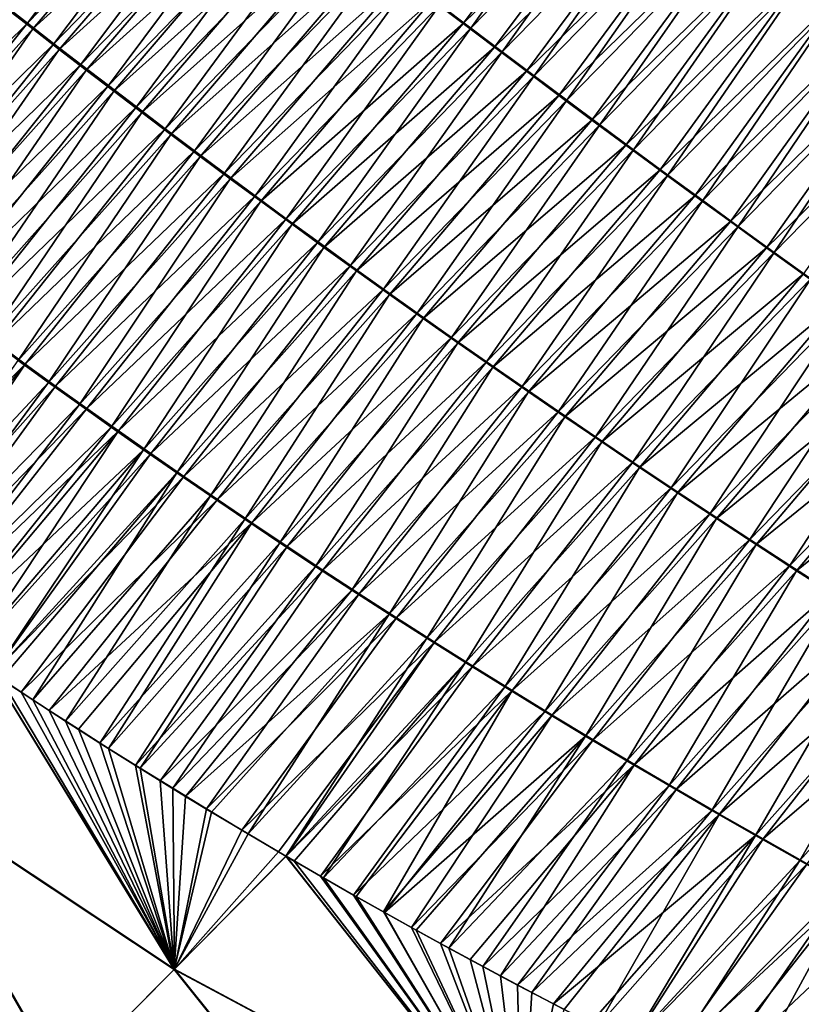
# Model space of a CAD drawing. Header units: metres. Extents: x -42 to 163, y -93 to 90.
# Tile 84 of 232: x 66.52 to 72.38, y -48.94 to -41.56. Entities that reach past the tile are written whole.
import ezdxf

# ---------------------------------------------------------------- set-up
doc = ezdxf.new("R2010")
doc.units = ezdxf.units.M
doc.layers.add('solid_500770_SW0001', color=7, linetype='CONTINUOUS')

msp = doc.modelspace()

# ---------------------------------------------------------------- linework, layer by layer
at = {"layer": 'solid_500770_SW0001'}
for points in [[(66.384071, -41.435875, 18.185736), (66.576996, -41.586681, 18.228552), (67.785721, -39.990425, 17.614002)], [(66.576996, -41.586681, 18.228552), (67.977776, -40.141895, 17.658825), (67.785721, -39.990425, 17.614002)], [(70.977356, -40.079983, -17.253954), (69.841888, -41.589687, -18.097157), (69.611206, -41.41489, -18.043791)], [(70.977356, -40.079983, -17.253954), (71.205269, -40.257938, -17.309881), (69.841888, -41.589687, -18.097157)], [(67.921852, -40.110718, -17.651007), (66.615211, -41.629768, -18.240993), (66.421432, -41.479214, -18.198196)], [(66.576996, -41.586681, 18.228552), (66.774361, -41.739971, 18.272364), (67.977776, -40.141895, 17.658825)], [(67.921852, -40.110718, -17.651007), (68.117973, -40.264278, -17.696571), (66.615211, -41.629768, -18.240993)], [(66.774361, -41.739971, 18.272364), (68.174126, -40.296062, 17.704702), (67.977776, -40.141895, 17.658825)], [(69.669037, -41.449516, 18.053379), (69.89991, -41.624573, 18.106888), (70.997749, -40.087257, 17.254354)], [(69.89991, -41.624573, 18.106888), (71.225594, -40.265419, 17.310421), (70.997749, -40.087257, 17.254354)], [(68.117973, -40.264278, -17.696571), (66.81337, -41.782848, -18.284796), (66.615211, -41.629768, -18.240993)], [(66.774361, -41.739971, 18.272364), (66.976189, -41.895714, 18.317146), (68.174126, -40.296062, 17.704702)], [(68.117973, -40.264278, -17.696571), (68.318367, -40.420593, -17.743202), (66.81337, -41.782848, -18.284796)], [(66.976189, -41.895714, 18.317146), (68.374763, -40.452915, 17.75161), (68.174126, -40.296062, 17.704702)], [(71.205269, -40.257938, -17.309881), (70.076942, -41.766975, -18.151411), (69.841888, -41.589687, -18.097157)], [(69.89991, -41.624573, 18.106888), (70.135147, -41.80209, 18.161274), (71.225594, -40.265419, 17.310421)], [(71.205269, -40.257938, -17.309881), (71.437241, -40.438705, -17.366858), (70.076942, -41.766975, -18.151411)], [(70.135147, -41.80209, 18.161274), (71.457497, -40.446377, 17.367529), (71.225594, -40.265419, 17.310421)], [(68.318367, -40.420593, -17.743202), (67.01593, -41.938423, -18.329573), (66.81337, -41.782848, -18.284796)], [(66.976189, -41.895714, 18.317146), (67.18251, -42.053894, 18.362873), (68.374763, -40.452915, 17.75161)], [(68.318367, -40.420593, -17.743202), (68.523041, -40.579639, -17.790871), (67.01593, -41.938423, -18.329573)], [(67.18251, -42.053894, 18.362873), (68.579697, -40.612442, 17.799522), (68.374763, -40.452915, 17.75161)], [(71.437241, -40.438705, -17.366858), (70.316391, -41.946712, -18.206539), (70.076942, -41.766975, -18.151411)], [(70.135147, -41.80209, 18.161274), (70.374756, -41.982025, 18.216518), (71.457497, -40.446377, 17.367529)], [(71.437241, -40.438705, -17.366858), (71.673256, -40.622261, -17.424873), (70.316391, -41.946712, -18.206539)], [(70.374756, -41.982025, 18.216518), (71.693443, -40.630112, 17.425667), (71.457497, -40.446377, 17.367529)], [(68.523041, -40.579639, -17.790871), (67.222931, -42.096451, -18.375296), (67.01593, -41.938423, -18.329573)], [(68.523041, -40.579639, -17.790871), (68.732018, -40.741398, -17.839544), (67.222931, -42.096451, -18.375296)], [(67.18251, -42.053894, 18.362873), (67.393326, -42.214485, 18.409515), (68.579697, -40.612442, 17.799522)], [(67.393326, -42.214485, 18.409515), (68.788933, -40.774635, 17.848413), (68.579697, -40.612442, 17.799522)], [(71.673256, -40.622261, -17.424873), (70.560234, -42.128864, -18.262524), (70.316391, -41.946712, -18.206539)], [(70.374756, -41.982025, 18.216518), (70.618759, -42.164337, 18.272608), (71.693443, -40.630112, 17.425667)], [(71.673256, -40.622261, -17.424873), (71.913307, -40.808582, -17.483921), (70.560234, -42.128864, -18.262524)], [(70.618759, -42.164337, 18.272608), (71.933434, -40.816597, 17.484829), (71.693443, -40.630112, 17.425667)], [(68.732018, -40.741398, -17.839544), (67.434395, -42.256897, -18.421934), (67.222931, -42.096451, -18.375296)], [(68.732018, -40.741398, -17.839544), (68.945313, -40.905834, -17.889191), (67.434395, -42.256897, -18.421934)], [(67.393326, -42.214485, 18.409515), (67.608681, -42.377457, 18.45705), (68.788933, -40.774635, 17.848413)], [(67.608681, -42.377457, 18.45705), (69.002472, -40.939476, 17.898262), (68.788933, -40.774635, 17.848413)], [(71.913307, -40.808582, -17.483921), (70.808502, -42.313385, -18.319349), (70.560234, -42.128864, -18.262524)], [(70.618759, -42.164337, 18.272608), (70.867157, -42.348995, 18.329523), (71.933434, -40.816597, 17.484829)], [(71.913307, -40.808582, -17.483921), (72.157394, -40.997654, -17.543993), (70.808502, -42.313385, -18.319349)], [(70.867157, -42.348995, 18.329523), (72.17746, -41.005814, 17.545008), (71.933434, -40.816597, 17.484829)], [(68.945313, -40.905834, -17.889191), (67.65036, -42.419716, -18.469458), (67.434395, -42.256897, -18.421934)], [(67.608681, -42.377457, 18.45705), (67.828583, -42.542763, 18.505457), (69.002472, -40.939476, 17.898262)], [(68.945313, -40.905834, -17.889191), (69.162933, -41.072926, -17.939791), (67.65036, -42.419716, -18.469458)], [(67.828583, -42.542763, 18.505457), (69.220329, -41.106926, 17.949049), (69.002472, -40.939476, 17.898262)], [(72.157394, -40.997654, -17.543993), (71.061188, -42.50024, -18.376999), (70.808502, -42.313385, -18.319349)], [(70.867157, -42.348995, 18.329523), (71.119965, -42.53595, 18.387253), (72.17746, -41.005814, 17.545008)], [(72.157394, -40.997654, -17.543993), (72.405518, -41.189445, -17.605082), (71.061188, -42.50024, -18.376999)], [(71.119965, -42.53595, 18.387253), (72.425507, -41.197746, 17.606195), (72.17746, -41.005814, 17.545008)], [(69.162933, -41.072926, -17.939791), (67.870857, -42.584854, -18.517849), (67.65036, -42.419716, -18.469458)], [(67.828583, -42.542763, 18.505457), (68.05307, -42.710339, 18.554716), (69.220329, -41.106926, 17.949049)], [(69.162933, -41.072926, -17.939791), (69.384895, -41.242622, -17.991331), (67.870857, -42.584854, -18.517849)], [(68.05307, -42.710339, 18.554716), (69.442513, -41.276955, 18.000761), (69.220329, -41.106926, 17.949049)], [(72.405518, -41.189445, -17.605082), (71.318314, -42.689388, -18.435457), (71.061188, -42.50024, -18.376999)], [(72.405518, -41.189445, -17.605082), (72.657654, -41.383945, -17.667177), (71.318314, -42.689388, -18.435457)], [(69.384895, -41.242622, -17.991331), (68.095909, -42.752258, -18.567089), (67.870857, -42.584854, -18.517849)], [(69.384895, -41.242622, -17.991331), (69.611206, -41.41489, -18.043791), (68.095909, -42.752258, -18.567089)], [(71.119965, -42.53595, 18.387253), (71.37719, -42.72517, 18.445778), (72.425507, -41.197746, 17.606195)], [(71.37719, -42.72517, 18.445778), (72.677582, -41.392365, 17.668383), (72.425507, -41.197746, 17.606195)], [(68.05307, -42.710339, 18.554716), (68.282181, -42.880131, 18.604811), (69.442513, -41.276955, 18.000761)], [(68.282181, -42.880131, 18.604811), (69.669037, -41.449516, 18.053379), (69.442513, -41.276955, 18.000761)], [(72.657654, -41.383945, -17.667177), (71.579887, -42.880791, -18.494707), (71.318314, -42.689388, -18.435457)], [(71.37719, -42.72517, 18.445778), (71.638855, -42.916615, 18.505083), (72.677582, -41.392365, 17.668383)], [(72.657654, -41.383945, -17.667177), (72.913811, -41.581127, -17.730272), (71.579887, -42.880791, -18.494707)], [(71.638855, -42.916615, 18.505083), (72.933678, -41.589657, 17.731564), (72.677582, -41.392365, 17.668383)], [(65.094017, -43.042473, 18.536053), (66.576996, -41.586681, 18.228552), (66.384071, -41.435875, 18.185736)], [(66.421432, -41.479214, -18.198196), (66.615211, -41.629768, -18.240993), (65.238647, -43.167889, -18.56871)], [(69.611206, -41.41489, -18.043791), (68.325554, -42.921864, -18.617159), (68.095909, -42.752258, -18.567089)], [(68.282181, -42.880131, 18.604811), (68.51593, -43.052082, 18.65572), (69.669037, -41.449516, 18.053379)], [(69.611206, -41.41489, -18.043791), (69.841888, -41.589687, -18.097157), (68.325554, -42.921864, -18.617159)], [(68.51593, -43.052082, 18.65572), (69.89991, -41.624573, 18.106888), (69.669037, -41.449516, 18.053379)], [(65.094017, -43.042473, 18.536053), (65.289543, -43.193188, 18.576645), (66.576996, -41.586681, 18.228552)], [(66.615211, -41.629768, -18.240993), (65.438454, -43.320286, -18.610067), (65.238647, -43.167889, -18.56871)], [(65.289543, -43.193188, 18.576645), (66.774361, -41.739971, 18.272364), (66.576996, -41.586681, 18.228552)], [(66.615211, -41.629768, -18.240993), (66.81337, -41.782848, -18.284796), (65.438454, -43.320286, -18.610067)], [(69.841888, -41.589687, -18.097157), (68.55983, -43.093616, -18.668041), (68.325554, -42.921864, -18.617159)], [(68.51593, -43.052082, 18.65572), (68.754364, -43.226135, 18.707428), (69.89991, -41.624573, 18.106888)], [(69.841888, -41.589687, -18.097157), (70.076942, -41.766975, -18.151411), (68.55983, -43.093616, -18.668041)], [(68.754364, -43.226135, 18.707428), (70.135147, -41.80209, 18.161274), (69.89991, -41.624573, 18.106888)], [(72.913811, -41.581127, -17.730272), (71.845924, -43.074406, -18.554735), (71.579887, -42.880791, -18.494707)], [(71.638855, -42.916615, 18.505083), (71.904968, -43.110249, 18.565153), (72.933678, -41.589657, 17.731564)], [(72.913811, -41.581127, -17.730272), (73.173981, -41.780972, -17.794361), (71.845924, -43.074406, -18.554735)], [(71.904968, -43.110249, 18.565153), (73.193779, -41.789597, 17.795729), (72.933678, -41.589657, 17.731564)], [(65.289543, -43.193188, 18.576645), (65.489601, -43.346092, 18.618179), (66.774361, -41.739971, 18.272364)], [(66.81337, -41.782848, -18.284796), (65.642815, -43.474907, -18.652363), (65.438454, -43.320286, -18.610067)], [(65.489601, -43.346092, 18.618179), (66.976189, -41.895714, 18.317146), (66.774361, -41.739971, 18.272364)], [(66.81337, -41.782848, -18.284796), (67.01593, -41.938423, -18.329573), (65.642815, -43.474907, -18.652363)], [(70.076942, -41.766975, -18.151411), (68.798752, -43.267456, -18.719717), (68.55983, -43.093616, -18.668041)], [(70.076942, -41.766975, -18.151411), (70.316391, -41.946712, -18.206539), (68.798752, -43.267456, -18.719717)], [(73.173981, -41.780972, -17.794361), (72.116432, -43.270191, -18.615522), (71.845924, -43.074406, -18.554735)], [(73.173981, -41.780972, -17.794361), (73.438148, -41.983448, -17.859434), (72.116432, -43.270191, -18.615522)], [(68.754364, -43.226135, 18.707428), (68.997513, -43.402225, 18.759914), (70.135147, -41.80209, 18.161274)], [(68.997513, -43.402225, 18.759914), (70.374756, -41.982025, 18.216518), (70.135147, -41.80209, 18.161274)], [(71.904968, -43.110249, 18.565153), (72.175529, -43.306023, 18.625975), (73.193779, -41.789597, 17.795729)], [(72.175529, -43.306023, 18.625975), (73.45787, -41.992161, 17.860872), (73.193779, -41.789597, 17.795729)], [(65.489601, -43.346092, 18.618179), (65.694237, -43.501152, 18.660633), (66.976189, -41.895714, 18.317146)], [(65.694237, -43.501152, 18.660633), (67.18251, -42.053894, 18.362873), (66.976189, -41.895714, 18.317146)], [(67.01593, -41.938423, -18.329573), (65.851761, -43.631706, -18.695574), (65.642815, -43.474907, -18.652363)], [(67.01593, -41.938423, -18.329573), (67.222931, -42.096451, -18.375296), (65.851761, -43.631706, -18.695574)], [(70.316391, -41.946712, -18.206539), (69.042366, -43.443325, -18.772167), (68.798752, -43.267456, -18.719717)], [(68.997513, -43.402225, 18.759914), (69.245399, -43.580299, 18.813162), (70.374756, -41.982025, 18.216518)], [(70.316391, -41.946712, -18.206539), (70.560234, -42.128864, -18.262524), (69.042366, -43.443325, -18.772167)], [(69.245399, -43.580299, 18.813162), (70.618759, -42.164337, 18.272608), (70.374756, -41.982025, 18.216518)], [(73.438148, -41.983448, -17.859434), (72.391388, -43.468109, -18.677063), (72.116432, -43.270191, -18.615522)], [(72.175529, -43.306023, 18.625975), (72.450516, -43.503902, 18.687538), (73.45787, -41.992161, 17.860872)], [(65.694237, -43.501152, 18.660633), (65.903473, -43.658329, 18.703985), (67.18251, -42.053894, 18.362873)], [(65.903473, -43.658329, 18.703985), (67.393326, -42.214485, 18.409515), (67.18251, -42.053894, 18.362873)], [(67.222931, -42.096451, -18.375296), (66.065353, -43.790634, -18.739676), (65.851761, -43.631706, -18.695574)], [(67.222931, -42.096451, -18.375296), (67.434395, -42.256897, -18.421934), (66.065353, -43.790634, -18.739676)], [(70.560234, -42.128864, -18.262524), (69.290688, -43.621166, -18.825375), (69.042366, -43.443325, -18.772167)], [(70.560234, -42.128864, -18.262524), (70.808502, -42.313385, -18.319349), (69.290688, -43.621166, -18.825375)], [(65.903473, -43.658329, 18.703985), (66.117363, -43.817589, 18.748215), (67.393326, -42.214485, 18.409515)], [(66.117363, -43.817589, 18.748215), (67.608681, -42.377457, 18.45705), (67.393326, -42.214485, 18.409515)], [(69.245399, -43.580299, 18.813162), (69.498062, -43.7603, 18.867153), (70.618759, -42.164337, 18.272608)], [(69.498062, -43.7603, 18.867153), (70.867157, -42.348995, 18.329523), (70.618759, -42.164337, 18.272608)], [(67.434395, -42.256897, -18.421934), (66.283638, -43.951633, -18.784645), (66.065353, -43.790634, -18.739676)], [(67.434395, -42.256897, -18.421934), (67.65036, -42.419716, -18.469458), (66.283638, -43.951633, -18.784645)], [(70.808502, -42.313385, -18.319349), (69.543762, -43.800919, -18.87932), (69.290688, -43.621166, -18.825375)], [(69.498062, -43.7603, 18.867153), (69.755524, -43.942165, 18.921867), (70.867157, -42.348995, 18.329523)], [(70.808502, -42.313385, -18.319349), (71.061188, -42.50024, -18.376999), (69.543762, -43.800919, -18.87932)], [(69.755524, -43.942165, 18.921867), (71.119965, -42.53595, 18.387253), (70.867157, -42.348995, 18.329523)], [(66.117363, -43.817589, 18.748215), (66.335945, -43.978878, 18.793303), (67.608681, -42.377457, 18.45705)], [(67.65036, -42.419716, -18.469458), (66.506668, -44.114632, -18.830469), (66.283638, -43.951633, -18.784645)], [(66.335945, -43.978878, 18.793303), (67.828583, -42.542763, 18.505457), (67.608681, -42.377457, 18.45705)], [(67.65036, -42.419716, -18.469458), (67.870857, -42.584854, -18.517849), (66.506668, -44.114632, -18.830469)], [(71.061188, -42.50024, -18.376999), (69.801613, -43.982529, -18.933985), (69.543762, -43.800919, -18.87932)], [(71.061188, -42.50024, -18.376999), (71.318314, -42.689388, -18.435457), (69.801613, -43.982529, -18.933985)], [(66.335945, -43.978878, 18.793303), (66.559258, -44.142128, 18.839233), (67.828583, -42.542763, 18.505457)], [(67.870857, -42.584854, -18.517849), (66.734489, -44.279549, -18.877129), (66.506668, -44.114632, -18.830469)], [(66.559258, -44.142128, 18.839233), (68.05307, -42.710339, 18.554716), (67.828583, -42.542763, 18.505457)], [(67.870857, -42.584854, -18.517849), (68.095909, -42.752258, -18.567089), (66.734489, -44.279549, -18.877129)], [(69.755524, -43.942165, 18.921867), (70.017822, -44.125839, 18.977289), (71.119965, -42.53595, 18.387253)], [(70.017822, -44.125839, 18.977289), (71.37719, -42.72517, 18.445778), (71.119965, -42.53595, 18.387253)], [(66.559258, -44.142128, 18.839233), (66.787369, -44.307259, 18.88599), (68.05307, -42.710339, 18.554716)], [(66.787369, -44.307259, 18.88599), (68.282181, -42.880131, 18.604811), (68.05307, -42.710339, 18.554716)], [(71.318314, -42.689388, -18.435457), (70.064278, -44.165932, -18.989351), (69.801613, -43.982529, -18.933985)], [(70.017822, -44.125839, 18.977289), (70.284981, -44.311264, 19.033396), (71.37719, -42.72517, 18.445778)], [(71.318314, -42.689388, -18.435457), (71.579887, -42.880791, -18.494707), (70.064278, -44.165932, -18.989351)], [(70.284981, -44.311264, 19.033396), (71.638855, -42.916615, 18.505083), (71.37719, -42.72517, 18.445778)], [(68.095909, -42.752258, -18.567089), (66.967155, -44.446308, -18.924612), (66.734489, -44.279549, -18.877129)], [(68.095909, -42.752258, -18.567089), (68.325554, -42.921864, -18.617159), (66.967155, -44.446308, -18.924612)], [(66.787369, -44.307259, 18.88599), (67.020309, -44.474197, 18.933563), (68.282181, -42.880131, 18.604811)], [(67.020309, -44.474197, 18.933563), (68.51593, -43.052082, 18.65572), (68.282181, -42.880131, 18.604811)], [(71.579887, -42.880791, -18.494707), (70.331779, -44.351074, -19.045403), (70.064278, -44.165932, -18.989351)], [(71.579887, -42.880791, -18.494707), (71.845924, -43.074406, -18.554735), (70.331779, -44.351074, -19.045403)], [(68.325554, -42.921864, -18.617159), (67.204712, -44.614834, -18.972902), (66.967155, -44.446308, -18.924612)], [(68.325554, -42.921864, -18.617159), (68.55983, -43.093616, -18.668041), (67.204712, -44.614834, -18.972902)], [(70.284981, -44.311264, 19.033396), (70.557045, -44.498383, 19.090172), (71.638855, -42.916615, 18.505083)], [(70.557045, -44.498383, 19.090172), (71.904968, -43.110249, 18.565153), (71.638855, -42.916615, 18.505083)], [(67.020309, -44.474197, 18.933563), (67.258141, -44.642864, 18.981934), (68.51593, -43.052082, 18.65572)], [(68.55983, -43.093616, -18.668041), (67.44722, -44.785046, -19.021986), (67.204712, -44.614834, -18.972902)], [(67.258141, -44.642864, 18.981934), (68.754364, -43.226135, 18.707428), (68.51593, -43.052082, 18.65572)], [(68.55983, -43.093616, -18.668041), (68.798752, -43.267456, -18.719717), (67.44722, -44.785046, -19.021986)], [(71.845924, -43.074406, -18.554735), (70.604156, -44.537899, -19.102118), (70.331779, -44.351074, -19.045403)], [(70.557045, -44.498383, 19.090172), (70.834023, -44.687134, 19.1476), (71.904968, -43.110249, 18.565153)], [(71.845924, -43.074406, -18.554735), (72.116432, -43.270191, -18.615522), (70.604156, -44.537899, -19.102118)], [(70.834023, -44.687134, 19.1476), (72.175529, -43.306023, 18.625975), (71.904968, -43.110249, 18.565153)], [(67.258141, -44.642864, 18.981934), (67.500908, -44.813183, 19.031086), (68.754364, -43.226135, 18.707428)], [(67.500908, -44.813183, 19.031086), (68.997513, -43.402225, 18.759914), (68.754364, -43.226135, 18.707428)], [(68.798752, -43.267456, -18.719717), (67.694725, -44.956871, -19.071846), (67.44722, -44.785046, -19.021986)], [(68.798752, -43.267456, -18.719717), (69.042366, -43.443325, -18.772167), (67.694725, -44.956871, -19.071846)], [(72.116432, -43.270191, -18.615522), (70.881416, -44.726349, -19.159481), (70.604156, -44.537899, -19.102118)], [(70.834023, -44.687134, 19.1476), (71.115921, -44.877464, 19.205667), (72.175529, -43.306023, 18.625975)], [(72.116432, -43.270191, -18.615522), (72.391388, -43.468109, -18.677063), (70.881416, -44.726349, -19.159481)], [(71.115921, -44.877464, 19.205667), (72.450516, -43.503902, 18.687538), (72.175529, -43.306023, 18.625975)], [(67.500908, -44.813183, 19.031086), (67.748665, -44.985077, 19.081009), (68.997513, -43.402225, 18.759914)], [(67.748665, -44.985077, 19.081009), (69.245399, -43.580299, 18.813162), (68.997513, -43.402225, 18.759914)], [(69.042366, -43.443325, -18.772167), (67.947266, -45.130226, -19.122471), (67.694725, -44.956871, -19.071846)], [(69.042366, -43.443325, -18.772167), (69.290688, -43.621166, -18.825375), (67.947266, -45.130226, -19.122471)], [(72.391388, -43.468109, -18.677063), (71.163559, -44.916367, -19.21748), (70.881416, -44.726349, -19.159481)], [(72.391388, -43.468109, -18.677063), (72.670792, -43.668114, -18.739349), (71.163559, -44.916367, -19.21748)], [(71.115921, -44.877464, 19.205667), (71.402718, -45.069328, 19.264362), (72.450516, -43.503902, 18.687538)], [(71.402718, -45.069328, 19.264362), (72.729919, -43.703838, 18.74984), (72.450516, -43.503902, 18.687538)], [(67.748665, -44.985077, 19.081009), (68.001457, -45.15847, 19.131687), (69.245399, -43.580299, 18.813162)], [(69.290688, -43.621166, -18.825375), (68.20491, -45.305038, -19.173843), (67.947266, -45.130226, -19.122471)], [(68.001457, -45.15847, 19.131687), (69.498062, -43.7603, 18.867153), (69.245399, -43.580299, 18.813162)], [(69.290688, -43.621166, -18.825375), (69.543762, -43.800919, -18.87932), (68.20491, -45.305038, -19.173843)], [(72.670792, -43.668114, -18.739349), (71.450577, -45.107906, -19.276102), (71.163559, -44.916367, -19.21748)], [(72.670792, -43.668114, -18.739349), (72.954605, -43.870155, -18.80237), (71.450577, -45.107906, -19.276102)], [(68.001457, -45.15847, 19.131687), (68.259338, -45.333286, 19.183104), (69.498062, -43.7603, 18.867153)], [(68.259338, -45.333286, 19.183104), (69.755524, -43.942165, 18.921867), (69.498062, -43.7603, 18.867153)], [(71.402718, -45.069328, 19.264362), (71.69442, -45.262669, 19.323669), (72.729919, -43.703838, 18.74984)], [(71.69442, -45.262669, 19.323669), (73.013718, -43.905788, 18.812866), (72.729919, -43.703838, 18.74984)], [(69.543762, -43.800919, -18.87932), (68.467705, -45.481228, -19.225948), (68.20491, -45.305038, -19.173843)], [(69.543762, -43.800919, -18.87932), (69.801613, -43.982529, -18.933985), (68.467705, -45.481228, -19.225948)], [(72.954605, -43.870155, -18.80237), (71.74247, -45.300915, -19.335337), (71.450577, -45.107906, -19.276102)], [(71.69442, -45.262669, 19.323669), (71.991013, -45.457436, 19.383581), (73.013718, -43.905788, 18.812866)], [(72.954605, -43.870155, -18.80237), (73.242828, -44.074196, -18.866119), (71.74247, -45.300915, -19.335337)], [(71.991013, -45.457436, 19.383581), (73.301895, -44.109711, 18.876616), (73.013718, -43.905788, 18.812866)], [(66.335945, -43.978878, 18.793303), (65.090591, -45.616577, 18.874247), (66.559258, -44.142128, 18.839233)], [(68.259338, -45.333286, 19.183104), (68.522362, -45.509449, 19.235245), (69.755524, -43.942165, 18.921867)], [(69.801613, -43.982529, -18.933985), (68.735687, -45.658718, -19.278772), (68.467705, -45.481228, -19.225948)], [(68.522362, -45.509449, 19.235245), (70.017822, -44.125839, 18.977289), (69.755524, -43.942165, 18.921867)], [(69.801613, -43.982529, -18.933985), (70.064278, -44.165932, -18.989351), (68.735687, -45.658718, -19.278772)], [(66.559258, -44.142128, 18.839233), (65.090591, -45.616577, 18.874247), (65.249153, -45.729122, 18.904476)], [(66.559258, -44.142128, 18.839233), (65.249153, -45.729122, 18.904476), (65.413483, -45.844517, 18.935755)], [(66.506668, -44.114632, -18.830469), (66.734489, -44.279549, -18.877129), (65.325447, -45.786781, -18.919415)], [(66.559258, -44.142128, 18.839233), (65.413483, -45.844517, 18.935755), (66.787369, -44.307259, 18.88599)], [(68.522362, -45.509449, 19.235245), (68.790565, -45.686882, 19.288097), (70.017822, -44.125839, 18.977289)], [(68.790565, -45.686882, 19.288097), (70.284981, -44.311264, 19.033396), (70.017822, -44.125839, 18.977289)], [(73.242828, -44.074196, -18.866119), (72.039215, -45.495335, -19.395168), (71.74247, -45.300915, -19.335337)], [(71.991013, -45.457436, 19.383581), (72.29248, -45.653576, 19.44408), (73.301895, -44.109711, 18.876616)], [(73.242828, -44.074196, -18.866119), (73.535431, -44.28019, -18.93059), (72.039215, -45.495335, -19.395168)], [(72.29248, -45.653576, 19.44408), (73.594437, -44.315563, 18.941074), (73.301895, -44.109711, 18.876616)], [(70.064278, -44.165932, -18.989351), (69.008926, -45.837429, -19.3323), (68.735687, -45.658718, -19.278772)], [(70.064278, -44.165932, -18.989351), (70.331779, -44.351074, -19.045403), (69.008926, -45.837429, -19.3323)], [(66.734489, -44.279549, -18.877129), (65.520523, -45.922771, -18.956493), (65.325447, -45.786781, -18.919415)], [(66.734489, -44.279549, -18.877129), (66.967155, -44.446308, -18.924612), (65.520523, -45.922771, -18.956493)], [(73.535431, -44.28019, -18.93059), (72.340813, -45.691113, -19.455587), (72.039215, -45.495335, -19.395168)], [(73.535431, -44.28019, -18.93059), (73.832405, -44.488091, -18.995771), (72.340813, -45.691113, -19.455587)], [(66.787369, -44.307259, 18.88599), (65.413483, -45.844517, 18.935755), (65.583443, -45.962898, 18.968071)], [(66.787369, -44.307259, 18.88599), (65.583443, -45.962898, 18.968071), (67.020309, -44.474197, 18.933563)], [(68.790565, -45.686882, 19.288097), (69.064011, -45.865505, 19.341644), (70.284981, -44.311264, 19.033396)], [(70.331779, -44.351074, -19.045403), (69.28746, -46.017284, -19.386515), (69.008926, -45.837429, -19.3323)], [(69.064011, -45.865505, 19.341644), (70.557045, -44.498383, 19.090172), (70.284981, -44.311264, 19.033396)], [(70.331779, -44.351074, -19.045403), (70.604156, -44.537899, -19.102118), (69.28746, -46.017284, -19.386515)], [(72.29248, -45.653576, 19.44408), (72.598831, -45.851032, 19.505157), (73.594437, -44.315563, 18.941074)], [(66.967155, -44.446308, -18.924612), (65.722961, -46.062565, -18.994925), (65.520523, -45.922771, -18.956493)], [(67.020309, -44.474197, 18.933563), (65.583443, -45.962898, 18.968071), (65.759254, -46.08432, 19.001461)], [(66.967155, -44.446308, -18.924612), (67.204712, -44.614834, -18.972902), (65.722961, -46.062565, -18.994925)], [(67.020309, -44.474197, 18.933563), (65.759254, -46.08432, 19.001461), (67.258141, -44.642864, 18.981934)], [(69.064011, -45.865505, 19.341644), (69.342743, -46.04525, 19.395872), (70.557045, -44.498383, 19.090172)], [(69.342743, -46.04525, 19.395872), (70.834023, -44.687134, 19.1476), (70.557045, -44.498383, 19.090172)], [(73.832405, -44.488091, -18.995771), (72.647263, -45.888206, -19.516581), (72.340813, -45.691113, -19.455587)], [(70.604156, -44.537899, -19.102118), (69.571327, -46.198215, -19.441404), (69.28746, -46.017284, -19.386515)], [(70.604156, -44.537899, -19.102118), (70.881416, -44.726349, -19.159481), (69.571327, -46.198215, -19.441404)], [(67.204712, -44.614834, -18.972902), (65.933174, -46.206215, -19.034767), (65.722961, -46.062565, -18.994925)], [(67.258141, -44.642864, 18.981934), (65.759254, -46.08432, 19.001461), (65.941513, -46.208786, 19.036003)], [(67.204712, -44.614834, -18.972902), (67.44722, -44.785046, -19.021986), (65.933174, -46.206215, -19.034767)], [(67.258141, -44.642864, 18.981934), (65.941513, -46.208786, 19.036003), (66.130554, -46.336353, 19.071749)], [(67.258141, -44.642864, 18.981934), (66.130554, -46.336353, 19.071749), (67.500908, -44.813183, 19.031086)], [(69.342743, -46.04525, 19.395872), (69.626785, -46.22604, 19.450764), (70.834023, -44.687134, 19.1476)], [(70.881416, -44.726349, -19.159481), (69.860535, -46.380154, -19.49695), (69.571327, -46.198215, -19.441404)], [(69.626785, -46.22604, 19.450764), (71.115921, -44.877464, 19.205667), (70.834023, -44.687134, 19.1476)], [(70.881416, -44.726349, -19.159481), (71.163559, -44.916367, -19.21748), (69.860535, -46.380154, -19.49695)], [(67.44722, -44.785046, -19.021986), (66.12252, -46.333954, -19.070564), (65.933174, -46.206215, -19.034767)], [(67.44722, -44.785046, -19.021986), (66.318581, -46.46463, -19.107542), (66.12252, -46.333954, -19.070564)], [(67.44722, -44.785046, -19.021986), (67.694725, -44.956871, -19.071846), (66.318581, -46.46463, -19.107542)], [(67.500908, -44.813183, 19.031086), (66.130554, -46.336353, 19.071749), (66.319099, -46.462509, 19.107346)], [(67.500908, -44.813183, 19.031086), (66.319099, -46.462509, 19.107346), (67.748665, -44.985077, 19.081009)], [(69.626785, -46.22604, 19.450764), (69.916153, -46.407818, 19.506308), (71.115921, -44.877464, 19.205667)], [(69.916153, -46.407818, 19.506308), (71.402718, -45.069328, 19.264362), (71.115921, -44.877464, 19.205667)], [(67.694725, -44.956871, -19.071846), (66.379631, -46.5051, -19.119045), (66.318581, -46.46463, -19.107542)], [(67.694725, -44.956871, -19.071846), (66.616074, -46.66066, -19.163523), (66.379631, -46.5051, -19.119045)], [(67.694725, -44.956871, -19.071846), (67.947266, -45.130226, -19.122471), (66.616074, -46.66066, -19.163523)], [(71.163559, -44.916367, -19.21748), (70.155075, -46.563042, -19.553139), (69.860535, -46.380154, -19.49695)], [(71.163559, -44.916367, -19.21748), (71.450577, -45.107906, -19.276102), (70.155075, -46.563042, -19.553139)], [(67.748665, -44.985077, 19.081009), (66.319099, -46.462509, 19.107346), (66.528923, -46.601303, 19.146862)], [(67.748665, -44.985077, 19.081009), (66.528923, -46.601303, 19.146862), (68.001457, -45.15847, 19.131687)], [(69.916153, -46.407818, 19.506308), (70.210831, -46.590519, 19.562485), (71.402718, -45.069328, 19.264362)], [(70.210831, -46.590519, 19.562485), (71.69442, -45.262669, 19.323669), (71.402718, -45.069328, 19.264362)], [(68.001457, -45.15847, 19.131687), (66.528923, -46.601303, 19.146862), (66.739624, -46.738651, 19.186417)], [(67.947266, -45.130226, -19.122471), (66.862404, -46.82029, -19.209703), (66.616074, -46.66066, -19.163523)], [(68.001457, -45.15847, 19.131687), (66.739624, -46.738651, 19.186417), (68.259338, -45.333286, 19.183104)], [(67.947266, -45.130226, -19.122471), (68.20491, -45.305038, -19.173843), (66.862404, -46.82029, -19.209703)], [(71.450577, -45.107906, -19.276102), (70.454964, -46.746819, -19.609953), (70.155075, -46.563042, -19.553139)], [(71.450577, -45.107906, -19.276102), (71.74247, -45.300915, -19.335337), (70.454964, -46.746819, -19.609953)], [(68.20491, -45.305038, -19.173843), (67.119354, -46.984028, -19.25769), (66.862404, -46.82029, -19.209703)], [(68.20491, -45.305038, -19.173843), (68.467705, -45.481228, -19.225948), (67.119354, -46.984028, -19.25769)], [(70.210831, -46.590519, 19.562485), (70.510834, -46.77409, 19.619282), (71.69442, -45.262669, 19.323669)], [(71.74247, -45.300915, -19.335337), (70.760201, -46.931423, -19.667379), (70.454964, -46.746819, -19.609953)], [(70.510834, -46.77409, 19.619282), (71.991013, -45.457436, 19.383581), (71.69442, -45.262669, 19.323669)], [(71.74247, -45.300915, -19.335337), (72.039215, -45.495335, -19.395168), (70.760201, -46.931423, -19.667379)], [(68.259338, -45.333286, 19.183104), (66.739624, -46.738651, 19.186417), (66.958099, -46.879444, 19.227324)], [(68.259338, -45.333286, 19.183104), (66.958099, -46.879444, 19.227324), (67.184601, -47.02375, 19.269619)], [(68.259338, -45.333286, 19.183104), (67.184601, -47.02375, 19.269619), (68.522362, -45.509449, 19.235245)], [(70.510834, -46.77409, 19.619282), (70.816162, -46.958469, 19.676683), (71.991013, -45.457436, 19.383581)], [(70.816162, -46.958469, 19.676683), (72.29248, -45.653576, 19.44408), (71.991013, -45.457436, 19.383581)], [(68.467705, -45.481228, -19.225948), (67.386559, -47.152199, -19.307442), (67.119354, -46.984028, -19.25769)], [(68.522362, -45.509449, 19.235245), (67.184601, -47.02375, 19.269619), (67.419998, -47.171494, 19.313419)], [(68.467705, -45.481228, -19.225948), (68.735687, -45.658718, -19.278772), (67.386559, -47.152199, -19.307442)], [(68.522362, -45.509449, 19.235245), (67.419998, -47.171494, 19.313419), (68.790565, -45.686882, 19.288097)], [(72.039215, -45.495335, -19.395168), (71.070778, -47.116791, -19.725399), (70.760201, -46.931423, -19.667379)], [(72.039215, -45.495335, -19.395168), (72.340813, -45.691113, -19.455587), (71.070778, -47.116791, -19.725399)], [(68.735687, -45.658718, -19.278772), (67.570915, -47.266727, -19.341658), (67.386559, -47.152199, -19.307442)], [(68.790565, -45.686882, 19.288097), (67.419998, -47.171494, 19.313419), (67.664902, -47.322697, 19.358803)], [(68.735687, -45.658718, -19.278772), (69.008926, -45.837429, -19.3323), (67.570915, -47.266727, -19.341658)], [(68.790565, -45.686882, 19.288097), (67.664902, -47.322697, 19.358803), (69.064011, -45.865505, 19.341644)], [(70.816162, -46.958469, 19.676683), (71.126816, -47.143593, 19.734673), (72.29248, -45.653576, 19.44408)], [(72.340813, -45.691113, -19.455587), (71.386711, -47.302868, -19.784), (71.070778, -47.116791, -19.725399)], [(71.126816, -47.143593, 19.734673), (72.598831, -45.851032, 19.505157), (72.29248, -45.653576, 19.44408)], [(72.340813, -45.691113, -19.455587), (72.647263, -45.888206, -19.516581), (71.386711, -47.302868, -19.784)], [(69.008926, -45.837429, -19.3323), (67.760696, -47.383141, -19.37677), (67.570915, -47.266727, -19.341658)], [(69.008926, -45.837429, -19.3323), (69.28746, -46.017284, -19.386515), (67.760696, -47.383141, -19.37677)], [(69.064011, -45.865505, 19.341644), (67.664902, -47.322697, 19.358803), (67.918915, -47.477638, 19.405725)], [(69.064011, -45.865505, 19.341644), (67.918915, -47.477638, 19.405725), (69.342743, -46.04525, 19.395872)], [(71.126816, -47.143593, 19.734673), (71.442795, -47.329403, 19.793236), (72.598831, -45.851032, 19.505157)], [(72.647263, -45.888206, -19.516581), (71.707993, -47.489582, -19.843164), (71.386711, -47.302868, -19.784)], [(71.442795, -47.329403, 19.793236), (72.910042, -46.049759, 19.566799), (72.598831, -45.851032, 19.505157)], [(72.647263, -45.888206, -19.516581), (72.958542, -46.086552, -19.578133), (71.707993, -47.489582, -19.843164)], [(69.28746, -46.017284, -19.386515), (67.956207, -47.501427, -19.412819), (67.760696, -47.383141, -19.37677)], [(69.342743, -46.04525, 19.395872), (67.918915, -47.477638, 19.405725), (68.182892, -47.636261, 19.454296)], [(69.28746, -46.017284, -19.386515), (68.229942, -47.665184, -19.463137), (67.956207, -47.501427, -19.412819)], [(69.342743, -46.04525, 19.395872), (68.182892, -47.636261, 19.454296), (69.626785, -46.22604, 19.450764)], [(69.28746, -46.017284, -19.386515), (69.571327, -46.198215, -19.441404), (68.229942, -47.665184, -19.463137)], [(71.442795, -47.329403, 19.793236), (71.764099, -47.515839, 19.852356), (72.910042, -46.049759, 19.566799)], [(71.764099, -47.515839, 19.852356), (73.226112, -46.249702, 19.628992), (72.910042, -46.049759, 19.566799)], [(72.958542, -46.086552, -19.578133), (72.034637, -47.67688, -19.902878), (71.707993, -47.489582, -19.843164)], [(72.958542, -46.086552, -19.578133), (73.274651, -46.286102, -19.640236), (72.034637, -47.67688, -19.902878)], [(69.571327, -46.198215, -19.441404), (68.514191, -47.832733, -19.515175), (68.229942, -47.665184, -19.463137)], [(69.571327, -46.198215, -19.441404), (69.860535, -46.380154, -19.49695), (68.514191, -47.832733, -19.515175)], [(69.626785, -46.22604, 19.450764), (68.182892, -47.636261, 19.454296), (68.457855, -47.798485, 19.504652)], [(69.626785, -46.22604, 19.450764), (68.457855, -47.798485, 19.504652), (68.515091, -47.83189, 19.515104)], [(69.626785, -46.22604, 19.450764), (68.515091, -47.83189, 19.515104), (69.916153, -46.407818, 19.506308)], [(71.764099, -47.515839, 19.852356), (72.090736, -47.702839, 19.912018), (73.226112, -46.249702, 19.628992)], [(73.274651, -46.286102, -19.640236), (72.366631, -47.8647, -19.963123), (72.034637, -47.67688, -19.902878)], [(72.090736, -47.702839, 19.912018), (73.547028, -46.450809, 19.691727), (73.226112, -46.249702, 19.628992)], [(73.274651, -46.286102, -19.640236), (73.595581, -46.486805, -19.702875), (72.366631, -47.8647, -19.963123)], [(69.860535, -46.380154, -19.49695), (68.575851, -47.868698, -19.526432), (68.514191, -47.832733, -19.515175)], [(69.916153, -46.407818, 19.506308), (68.515091, -47.83189, 19.515104), (68.773361, -47.981621, 19.56217)], [(69.860535, -46.380154, -19.49695), (68.794693, -47.995144, -19.566284), (68.575851, -47.868698, -19.526432)], [(69.916153, -46.407818, 19.506308), (68.773361, -47.981621, 19.56217), (70.210831, -46.590519, 19.562485)], [(69.860535, -46.380154, -19.49695), (70.155075, -46.563042, -19.553139), (68.794693, -47.995144, -19.566284)], [(67.675194, -48.681278, -19.41547), (65.530724, -47.259148, -19.021982), (66.318581, -46.46463, -19.107542)], [(67.678101, -48.678146, 19.415955), (66.319099, -46.462509, 19.107346), (65.53476, -47.25494, 19.022612)], [(67.675194, -48.681278, -19.41547), (66.318581, -46.46463, -19.107542), (66.379631, -46.5051, -19.119045)], [(67.678101, -48.678146, 19.415955), (66.528923, -46.601303, 19.146862), (66.319099, -46.462509, 19.107346)], [(66.616074, -46.66066, -19.163523), (67.675194, -48.681278, -19.41547), (66.379631, -46.5051, -19.119045)], [(72.090736, -47.702839, 19.912018), (72.422714, -47.890347, 19.972208), (73.547028, -46.450809, 19.691727)], [(73.595581, -46.486805, -19.702875), (72.703987, -48.052979, -20.023886), (72.366631, -47.8647, -19.963123)], [(70.155075, -46.563042, -19.553139), (69.020302, -48.123566, -19.607204), (68.794693, -47.995144, -19.566284)], [(70.155075, -46.563042, -19.553139), (70.454964, -46.746819, -19.609953), (69.020302, -48.123566, -19.607204)], [(67.678101, -48.678146, 19.415955), (66.739624, -46.738651, 19.186417), (66.528923, -46.601303, 19.146862)], [(70.210831, -46.590519, 19.562485), (68.773361, -47.981621, 19.56217), (69.04071, -48.134544, 19.610703)], [(70.210831, -46.590519, 19.562485), (69.04071, -48.134544, 19.610703), (69.245499, -48.250038, 19.647728)], [(70.210831, -46.590519, 19.562485), (69.245499, -48.250038, 19.647728), (70.510834, -46.77409, 19.619282)], [(66.616074, -46.66066, -19.163523), (66.862404, -46.82029, -19.209703), (67.675194, -48.681278, -19.41547)], [(67.678101, -48.678146, 19.415955), (66.958099, -46.879444, 19.227324), (66.739624, -46.738651, 19.186417)], [(70.454964, -46.746819, -19.609953), (69.252182, -48.254204, -19.649128), (69.020302, -48.123566, -19.607204)], [(70.510834, -46.77409, 19.619282), (69.245499, -48.250038, 19.647728), (69.456154, -48.367214, 19.685671)], [(70.454964, -46.746819, -19.609953), (70.760201, -46.931423, -19.667379), (69.252182, -48.254204, -19.649128)], [(70.510834, -46.77409, 19.619282), (69.456154, -48.367214, 19.685671), (70.816162, -46.958469, 19.676683)], [(66.862404, -46.82029, -19.209703), (67.119354, -46.984028, -19.25769), (67.675194, -48.681278, -19.41547)], [(67.678101, -48.678146, 19.415955), (67.184601, -47.02375, 19.269619), (66.958099, -46.879444, 19.227324)], [(70.760201, -46.931423, -19.667379), (69.490677, -48.387039, -19.692097), (69.252182, -48.254204, -19.649128)], [(70.760201, -46.931423, -19.667379), (69.736298, -48.522007, -19.736172), (69.490677, -48.387039, -19.692097)], [(70.760201, -46.931423, -19.667379), (71.070778, -47.116791, -19.725399), (69.736298, -48.522007, -19.736172)], [(67.119354, -46.984028, -19.25769), (67.386559, -47.152199, -19.307442), (67.675194, -48.681278, -19.41547)], [(67.678101, -48.678146, 19.415955), (67.419998, -47.171494, 19.313419), (67.184601, -47.02375, 19.269619)], [(70.816162, -46.958469, 19.676683), (69.456154, -48.367214, 19.685671), (69.672722, -48.486145, 19.724535)], [(70.816162, -46.958469, 19.676683), (69.672722, -48.486145, 19.724535), (71.126816, -47.143593, 19.734673)], [(67.386559, -47.152199, -19.307442), (67.570915, -47.266727, -19.341658), (67.675194, -48.681278, -19.41547)], [(67.678101, -48.678146, 19.415955), (67.664902, -47.322697, 19.358803), (67.419998, -47.171494, 19.313419)], [(71.126816, -47.143593, 19.734673), (69.672722, -48.486145, 19.724535), (69.894844, -48.607002, 19.764269)], [(71.070778, -47.116791, -19.725399), (69.989609, -48.659035, -19.781422), (69.736298, -48.522007, -19.736172)], [(71.126816, -47.143593, 19.734673), (69.894844, -48.607002, 19.764269), (70.12291, -48.729733, 19.804924)], [(71.070778, -47.116791, -19.725399), (71.386711, -47.302868, -19.784), (69.989609, -48.659035, -19.781422)], [(71.126816, -47.143593, 19.734673), (70.12291, -48.729733, 19.804924), (71.442795, -47.329403, 19.793236)], [(66.835228, -49.527721, -19.257517), (64.742104, -48.05196, -18.880917), (65.530724, -47.259148, -19.021982)], [(66.841026, -49.521683, 19.258944), (65.53476, -47.25494, 19.022612), (64.748962, -48.044914, 18.882456)], [(67.675194, -48.681278, -19.41547), (66.835228, -49.527721, -19.257517), (65.530724, -47.259148, -19.021982)], [(66.841026, -49.521683, 19.258944), (67.678101, -48.678146, 19.415955), (65.53476, -47.25494, 19.022612)], [(67.570915, -47.266727, -19.341658), (67.760696, -47.383141, -19.37677), (67.675194, -48.681278, -19.41547)], [(71.386711, -47.302868, -19.784), (70.250961, -48.798115, -19.827888), (69.989609, -48.659035, -19.781422)], [(71.386711, -47.302868, -19.784), (71.707993, -47.489582, -19.843164), (70.250961, -48.798115, -19.827888)], [(67.678101, -48.678146, 19.415955), (67.918915, -47.477638, 19.405725), (67.664902, -47.322697, 19.358803)], [(67.760696, -47.383141, -19.37677), (67.956207, -47.501427, -19.412819), (67.675194, -48.681278, -19.41547)], [(71.442795, -47.329403, 19.793236), (70.12291, -48.729733, 19.804924), (70.357368, -48.854275, 19.846548)], [(71.442795, -47.329403, 19.793236), (70.357368, -48.854275, 19.846548), (71.764099, -47.515839, 19.852356)], [(67.956207, -47.501427, -19.412819), (68.229942, -47.665184, -19.463137), (67.675194, -48.681278, -19.41547)], [(67.678101, -48.678146, 19.415955), (68.182892, -47.636261, 19.454296), (67.918915, -47.477638, 19.405725)], [(71.707993, -47.489582, -19.843164), (70.51976, -48.939552, -19.875488), (70.250961, -48.798115, -19.827888)], [(71.764099, -47.515839, 19.852356), (70.357368, -48.854275, 19.846548), (70.599594, -48.981052, 19.88936)], [(71.707993, -47.489582, -19.843164), (72.034637, -47.67688, -19.902878), (70.51976, -48.939552, -19.875488)], [(71.764099, -47.515839, 19.852356), (70.599594, -48.981052, 19.88936), (70.848999, -49.109589, 19.933237)], [(71.764099, -47.515839, 19.852356), (70.848999, -49.109589, 19.933237), (72.090736, -47.702839, 19.912018)], [(68.229942, -47.665184, -19.463137), (68.514191, -47.832733, -19.515175), (67.675194, -48.681278, -19.41547)], [(67.678101, -48.678146, 19.415955), (68.457855, -47.798485, 19.504652), (68.182892, -47.636261, 19.454296)], [(72.034637, -47.67688, -19.902878), (70.796448, -49.083309, -19.924269), (70.51976, -48.939552, -19.875488)], [(72.034637, -47.67688, -19.902878), (71.100006, -49.238579, -19.977514), (70.796448, -49.083309, -19.924269)], [(72.034637, -47.67688, -19.902878), (72.366631, -47.8647, -19.963123), (71.100006, -49.238579, -19.977514)], [(72.090736, -47.702839, 19.912018), (70.848999, -49.109589, 19.933237), (71.105034, -49.240135, 19.978098)], [(72.090736, -47.702839, 19.912018), (71.105034, -49.240135, 19.978098), (72.422714, -47.890347, 19.972208)], [(70.282181, -50.073742, -19.881056), (67.675194, -48.681278, -19.41547), (68.514191, -47.832733, -19.515175)], [(67.678101, -48.678146, 19.415955), (68.515091, -47.83189, 19.515104), (68.457855, -47.798485, 19.504652)], [(70.282379, -50.073292, 19.881021), (68.515091, -47.83189, 19.515104), (67.678101, -48.678146, 19.415955)], [(70.282181, -50.073742, -19.881056), (68.514191, -47.832733, -19.515175), (68.575851, -47.868698, -19.526432)], [(70.282379, -50.073292, 19.881021), (68.773361, -47.981621, 19.56217), (68.515091, -47.83189, 19.515104)], [(68.794693, -47.995144, -19.566284), (70.282181, -50.073742, -19.881056), (68.575851, -47.868698, -19.526432)], [(72.366631, -47.8647, -19.963123), (71.385567, -49.38208, -20.027321), (71.100006, -49.238579, -19.977514)], [(72.422714, -47.890347, 19.972208), (71.105034, -49.240135, 19.978098), (71.366013, -49.371658, 20.02363)], [(72.422714, -47.890347, 19.972208), (71.366013, -49.371658, 20.02363), (72.760017, -48.0783, 20.032909)], [(72.366631, -47.8647, -19.963123), (72.703987, -48.052979, -20.023886), (71.385567, -49.38208, -20.027321)], [(70.282379, -50.073292, 19.881021), (69.04071, -48.134544, 19.610703), (68.773361, -47.981621, 19.56217)], [(66.835228, -49.527721, -19.257517), (65.99823, -50.370052, -19.041389), (64.742104, -48.05196, -18.880917)], [(66.007248, -50.36079, 19.044092), (66.841026, -49.521683, 19.258944), (64.748962, -48.044914, 18.882456)], [(68.794693, -47.995144, -19.566284), (69.020302, -48.123566, -19.607204), (70.282181, -50.073742, -19.881056)], [(72.703987, -48.052979, -20.023886), (71.680191, -49.527538, -20.078417), (71.385567, -49.38208, -20.027321)], [(72.703987, -48.052979, -20.023886), (73.046707, -48.241657, -20.08515), (71.680191, -49.527538, -20.078417)], [(69.020302, -48.123566, -19.607204), (69.252182, -48.254204, -19.649128), (70.282181, -50.073742, -19.881056)], [(72.760017, -48.0783, 20.032909), (71.366013, -49.371658, 20.02363), (71.634369, -49.505089, 20.070227)], [(72.760017, -48.0783, 20.032909), (71.634369, -49.505089, 20.070227), (71.910645, -49.640362, 20.117947)], [(72.760017, -48.0783, 20.032909), (71.910645, -49.640362, 20.117947), (73.102661, -48.266636, 20.094107)], [(70.282379, -50.073292, 19.881021), (69.245499, -48.250038, 19.647728), (69.04071, -48.134544, 19.610703)], [(70.282379, -50.073292, 19.881021), (69.456154, -48.367214, 19.685671), (69.245499, -48.250038, 19.647728)], [(69.252182, -48.254204, -19.649128), (69.490677, -48.387039, -19.692097), (70.282181, -50.073742, -19.881056)], [(73.046707, -48.241657, -20.08515), (71.993279, -49.680077, -20.132435), (71.680191, -49.527538, -20.078417)], [(73.102661, -48.266636, 20.094107), (71.910645, -49.640362, 20.117947), (72.196457, -49.777954, 20.167036)], [(73.046707, -48.241657, -20.08515), (73.394791, -48.430672, -20.1469), (71.993279, -49.680077, -20.132435)], [(73.102661, -48.266636, 20.094107), (72.196457, -49.777954, 20.167036), (73.450638, -48.455303, 20.155783)], [(70.282379, -50.073292, 19.881021), (69.672722, -48.486145, 19.724535), (69.456154, -48.367214, 19.685671)], [(69.490677, -48.387039, -19.692097), (69.736298, -48.522007, -19.736172), (70.282181, -50.073742, -19.881056)], [(70.282379, -50.073292, 19.881021), (69.894844, -48.607002, 19.764269), (69.672722, -48.486145, 19.724535)], [(73.394791, -48.430672, -20.1469), (72.315842, -49.835011, -20.187775), (71.993279, -49.680077, -20.132435)], [(73.450638, -48.455303, 20.155783), (72.196457, -49.777954, 20.167036), (72.490303, -49.917492, 20.217237)], [(73.394791, -48.430672, -20.1469), (73.748207, -48.620014, -20.209116), (72.315842, -49.835011, -20.187775)], [(69.736298, -48.522007, -19.736172), (69.989609, -48.659035, -19.781422), (70.282181, -50.073742, -19.881056)], [(70.282379, -50.073292, 19.881021), (70.12291, -48.729733, 19.804924), (69.894844, -48.607002, 19.764269)], [(73.748207, -48.620014, -20.209116), (72.648575, -49.992329, -20.244513), (72.315842, -49.835011, -20.187775)], [(69.457924, -50.906887, -19.732351), (66.835228, -49.527721, -19.257517), (67.675194, -48.681278, -19.41547)], [(69.460739, -50.903782, 19.733093), (67.678101, -48.678146, 19.415955), (66.841026, -49.521683, 19.258944)], [(70.282181, -50.073742, -19.881056), (69.457924, -50.906887, -19.732351), (67.675194, -48.681278, -19.41547)], [(69.460739, -50.903782, 19.733093), (70.282379, -50.073292, 19.881021), (67.678101, -48.678146, 19.415955)], [(69.989609, -48.659035, -19.781422), (70.250961, -48.798115, -19.827888), (70.282181, -50.073742, -19.881056)], [(70.282379, -50.073292, 19.881021), (70.357368, -48.854275, 19.846548), (70.12291, -48.729733, 19.804924)], [(70.250961, -48.798115, -19.827888), (70.51976, -48.939552, -19.875488), (70.282181, -50.073742, -19.881056)], [(70.282379, -50.073292, 19.881021), (70.599594, -48.981052, 19.88936), (70.357368, -48.854275, 19.846548)], [(70.51976, -48.939552, -19.875488), (70.796448, -49.083309, -19.924269), (70.282181, -50.073742, -19.881056)]]:
    msp.add_3dface(points, dxfattribs=at)

doc.saveas('drawing.dxf')
